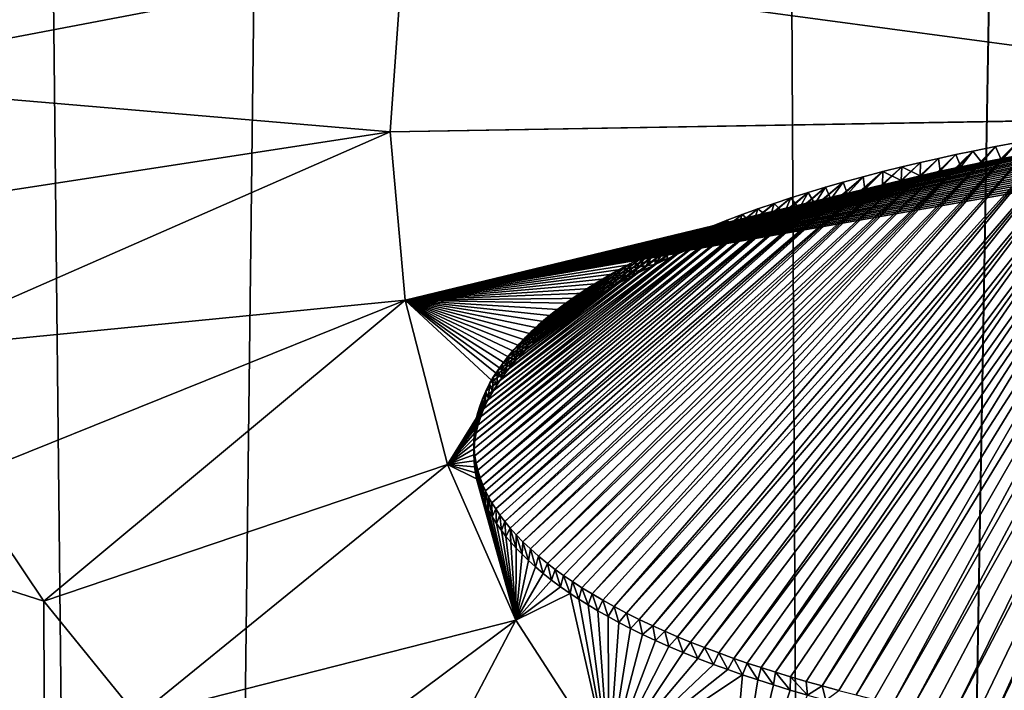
# Model space of a CAD drawing. Header units: metres. Extents: x -24 to 24, y -256 to 25.
# Tile 147 of 256: x -3.38 to -1.16, y -188.35 to -186.83. Entities that reach past the tile are written whole.
import ezdxf

# ---------------------------------------------------------------- set-up
doc = ezdxf.new("R2010")
doc.units = ezdxf.units.M
doc.layers.add('solid_DOMO_KURZ_SW0002', color=7, linetype='CONTINUOUS')

msp = doc.modelspace()

# ---------------------------------------------------------------- linework, layer by layer
at = {"layer": 'solid_DOMO_KURZ_SW0002'}
for points in [[(-3.092408, -206.627472, 136.157074), (-4.67792, -206.809937, 136.549316), (-4.044057, -117.296524, 108.175446)], [(-3.092408, -206.627472, 136.157074), (-4.044057, -117.296524, 108.175446), (-2.009022, -117.392387, 107.871414)], [(-1.531003, -206.521072, 135.927597), (-3.092408, -206.627472, 136.157074), (-2.009022, -117.392387, 107.871414)], [(-1.531003, -206.521072, 135.927597), (-2.009022, -117.392387, 107.871414), (0.000003, -117.423912, 107.771416)], [(-1.531003, -206.521072, 135.927597), (0.000003, -117.423912, 107.771416), (0.000003, -117.614655, 107.831558)], [(-1.531003, -206.521072, 135.927597), (0.000003, -117.614655, 107.831558), (0.000003, -205.835144, 135.647369)], [(-2.51656, -186.70517, 162.609283), (-3.98078, -186.653732, 162.475235), (-3.906596, -186.970062, 162.575302)], [(-2.51656, -186.70517, 162.609283), (-3.906596, -186.970062, 162.575302), (-2.543985, -187.085999, 162.718048)], [(-2.51656, -186.70517, 162.609283), (-2.543985, -187.085999, 162.718048), (0.000446, -187.042923, 162.785919)], [(-1.030598, -186.738953, 162.684784), (-2.51656, -186.70517, 162.609283), (0.000446, -187.042923, 162.785919)], [(-2.543985, -187.085999, 162.718048), (-3.906596, -186.970062, 162.575302), (-3.80324, -187.279724, 162.673386)], [(-1.273544, -188.406296, 163.233795), (-0.558826, -187.03598, 162.88414), (-0.602926, -187.03978, 162.884598)], [(-1.273544, -188.406296, 163.233795), (-1.225057, -188.415756, 163.237625), (-0.558826, -187.03598, 162.88414)], [(-1.225057, -188.415756, 163.237625), (-1.186111, -188.422913, 163.240555), (-0.558826, -187.03598, 162.88414)], [(-1.186111, -188.422913, 163.240555), (-0.515167, -187.032532, 162.883728), (-0.558826, -187.03598, 162.88414)], [(-1.186111, -188.422913, 163.240555), (-1.146117, -188.429886, 163.243423), (-0.515167, -187.032532, 162.883728)], [(-0.055886, -187.043213, 162.785965), (0.000446, -187.042923, 162.785919), (-2.543985, -187.085999, 162.718048)], [(-0.111446, -187.043945, 162.786072), (-0.055886, -187.043213, 162.785965), (-2.543985, -187.085999, 162.718048)], [(-0.111446, -187.043945, 162.786072), (-2.543985, -187.085999, 162.718048), (-2.509469, -187.466309, 162.826645)], [(-0.166229, -187.045105, 162.786224), (-0.111446, -187.043945, 162.786072), (-2.509469, -187.466309, 162.826645)], [(-0.220235, -187.046646, 162.786407), (-0.166229, -187.045105, 162.786224), (-2.509469, -187.466309, 162.826645)], [(-0.273461, -187.048599, 162.786652), (-0.220235, -187.046646, 162.786407), (-2.509469, -187.466309, 162.826645)], [(-0.325907, -187.050903, 162.786926), (-0.273461, -187.048599, 162.786652), (-2.509469, -187.466309, 162.826645)], [(-0.377732, -187.053589, 162.787247), (-0.325907, -187.050903, 162.786926), (-2.509469, -187.466309, 162.826645)], [(-0.428908, -187.056625, 162.787598), (-0.377732, -187.053589, 162.787247), (-2.509469, -187.466309, 162.826645)], [(-0.479269, -187.059982, 162.787994), (-0.428908, -187.056625, 162.787598), (-2.509469, -187.466309, 162.826645)], [(-1.673315, -188.30632, 163.194336), (-0.786353, -187.058884, 162.886902), (-0.825021, -187.063629, 162.887482)], [(-1.673315, -188.30632, 163.194336), (-1.639521, -188.31665, 163.198318), (-0.786353, -187.058884, 162.886902)], [(-1.639521, -188.31665, 163.198318), (-1.604468, -188.326935, 163.202286), (-0.786353, -187.058884, 162.886902)], [(-1.604468, -188.326935, 163.202286), (-1.568035, -188.33725, 163.206299), (-0.786353, -187.058884, 162.886902)], [(-1.568035, -188.33725, 163.206299), (-0.739121, -187.053452, 162.88623), (-0.786353, -187.058884, 162.886902)], [(-1.568035, -188.33725, 163.206299), (-1.530278, -188.347458, 163.210281), (-0.739121, -187.053452, 162.88623)], [(-1.530278, -188.347458, 163.210281), (-1.491219, -188.357513, 163.214249), (-0.739121, -187.053452, 162.88623)], [(-1.491219, -188.357513, 163.214249), (-0.692917, -187.048477, 162.885635), (-0.739121, -187.053452, 162.88623)], [(-1.491219, -188.357513, 163.214249), (-1.450727, -188.367493, 163.218201), (-0.692917, -187.048477, 162.885635)], [(-1.450727, -188.367493, 163.218201), (-1.408671, -188.377472, 163.222168), (-0.692917, -187.048477, 162.885635)], [(-1.408671, -188.377472, 163.222168), (-0.647557, -187.04393, 162.885086), (-0.692917, -187.048477, 162.885635)], [(-1.408671, -188.377472, 163.222168), (-1.365169, -188.387268, 163.226089), (-0.647557, -187.04393, 162.885086)], [(-1.365169, -188.387268, 163.226089), (-0.602926, -187.03978, 162.884598), (-0.647557, -187.04393, 162.885086)], [(-1.365169, -188.387268, 163.226089), (-1.320188, -188.396835, 163.22995), (-0.602926, -187.03978, 162.884598)], [(-1.320188, -188.396835, 163.22995), (-1.273544, -188.406296, 163.233795), (-0.602926, -187.03978, 162.884598)], [(-0.534741, -187.064133, 162.788498), (-0.479269, -187.059982, 162.787994), (-2.509469, -187.466309, 162.826645)], [(-0.58873, -187.068619, 162.789017), (-0.534741, -187.064133, 162.788498), (-2.509469, -187.466309, 162.826645)], [(-0.64104, -187.073395, 162.789597), (-0.58873, -187.068619, 162.789017), (-2.509469, -187.466309, 162.826645)], [(-0.691771, -187.078445, 162.790192), (-0.64104, -187.073395, 162.789597), (-2.509469, -187.466309, 162.826645)], [(-0.741066, -187.083755, 162.790833), (-0.691771, -187.078445, 162.790192), (-2.509469, -187.466309, 162.826645)], [(-1.894728, -188.226028, 163.164352), (-0.946851, -187.080231, 162.889542), (-0.989791, -187.086716, 162.89035)], [(-1.894728, -188.226028, 163.164352), (-1.865099, -188.238235, 163.168823), (-0.946851, -187.080231, 162.889542)], [(-1.865099, -188.238235, 163.168823), (-1.834077, -188.250473, 163.173325), (-0.946851, -187.080231, 162.889542)], [(-1.834077, -188.250473, 163.173325), (-0.90514, -187.074249, 162.888794), (-0.946851, -187.080231, 162.889542)], [(-1.834077, -188.250473, 163.173325), (-1.801569, -188.262756, 163.177887), (-0.90514, -187.074249, 162.888794)], [(-1.801569, -188.262756, 163.177887), (-1.767673, -188.274963, 163.182449), (-0.90514, -187.074249, 162.888794)], [(-1.767673, -188.274963, 163.182449), (-0.864577, -187.068726, 162.888107), (-0.90514, -187.074249, 162.888794)], [(-1.767673, -188.274963, 163.182449), (-1.737425, -188.2854, 163.186386), (-0.864577, -187.068726, 162.888107)], [(-1.737425, -188.2854, 163.186386), (-1.705967, -188.295883, 163.190353), (-0.864577, -187.068726, 162.888107)], [(-1.705967, -188.295883, 163.190353), (-0.825021, -187.063629, 162.887482), (-0.864577, -187.068726, 162.888107)], [(-1.705967, -188.295883, 163.190353), (-1.673315, -188.30632, 163.194336), (-0.825021, -187.063629, 162.887482)], [(-2.543985, -187.085999, 162.718048), (-3.80324, -187.279724, 162.673386), (-3.671403, -187.58046, 162.768768)], [(-2.543985, -187.085999, 162.718048), (-3.671403, -187.58046, 162.768768), (-2.509469, -187.466309, 162.826645)], [(-0.78906, -187.089294, 162.791504), (-0.741066, -187.083755, 162.790833), (-2.509469, -187.466309, 162.826645)], [(-0.835883, -187.095078, 162.792221), (-0.78906, -187.089294, 162.791504), (-2.509469, -187.466309, 162.826645)], [(-0.881644, -187.101105, 162.792953), (-0.835883, -187.095078, 162.792221), (-2.509469, -187.466309, 162.826645)], [(-0.932446, -187.108215, 162.793839), (-0.881644, -187.101105, 162.792953), (-2.509469, -187.466309, 162.826645)], [(-2.03754, -188.158096, 163.140152), (-1.079949, -187.101486, 162.892242), (-1.127436, -187.10994, 162.893341)], [(-2.03754, -188.158096, 163.140152), (-2.010088, -188.172516, 163.145203), (-1.079949, -187.101486, 162.892242)], [(-2.010088, -188.172516, 163.145203), (-1.034137, -187.093796, 162.891251), (-1.079949, -187.101486, 162.892242)], [(-2.010088, -188.172516, 163.145203), (-1.980951, -188.187042, 163.15033), (-1.034137, -187.093796, 162.891251)], [(-1.980951, -188.187042, 163.15033), (-1.950161, -188.201584, 163.155533), (-1.034137, -187.093796, 162.891251)], [(-1.950161, -188.201584, 163.155533), (-0.989791, -187.086716, 162.89035), (-1.034137, -187.093796, 162.891251)], [(-1.950161, -188.201584, 163.155533), (-1.923098, -188.213791, 163.159912), (-0.989791, -187.086716, 162.89035)], [(-1.923098, -188.213791, 163.159912), (-1.894728, -188.226028, 163.164352), (-0.989791, -187.086716, 162.89035)], [(-0.981677, -187.11557, 162.794754), (-0.932446, -187.108215, 162.793839), (-2.509469, -187.466309, 162.826645)], [(-1.029463, -187.123123, 162.795715), (-0.981677, -187.11557, 162.794754), (-2.509469, -187.466309, 162.826645)], [(-1.07593, -187.130905, 162.796707), (-1.029463, -187.123123, 162.795715), (-2.509469, -187.466309, 162.826645)], [(-2.132021, -188.101517, 163.120804), (-1.176657, -187.119125, 162.894547), (-1.228078, -187.129364, 162.89592)], [(-2.132021, -188.101517, 163.120804), (-2.110589, -188.115463, 163.125504), (-1.176657, -187.119125, 162.894547)], [(-2.110589, -188.115463, 163.125504), (-2.087744, -188.129547, 163.13031), (-1.176657, -187.119125, 162.894547)], [(-2.087744, -188.129547, 163.13031), (-1.127436, -187.10994, 162.893341), (-1.176657, -187.119125, 162.894547)], [(-2.087744, -188.129547, 163.13031), (-2.063375, -188.143784, 163.135193), (-1.127436, -187.10994, 162.893341)], [(-2.063375, -188.143784, 163.135193), (-2.03754, -188.158096, 163.140152), (-1.127436, -187.10994, 162.893341)], [(-1.176657, -187.119125, 162.894547), (-1.207276, -187.155243, 162.799896), (-1.228078, -187.129364, 162.89592)], [(-1.176657, -187.119125, 162.894547), (-1.164853, -187.146988, 162.798798), (-1.207276, -187.155243, 162.799896)], [(-1.127436, -187.10994, 162.893341), (-1.164853, -187.146988, 162.798798), (-1.176657, -187.119125, 162.894547)], [(-1.127436, -187.10994, 162.893341), (-1.121104, -187.13887, 162.797745), (-1.164853, -187.146988, 162.798798)], [(-1.121104, -187.13887, 162.797745), (-1.07593, -187.130905, 162.796707), (-2.509469, -187.466309, 162.826645)], [(-1.164853, -187.146988, 162.798798), (-1.121104, -187.13887, 162.797745), (-2.509469, -187.466309, 162.826645)], [(-1.207276, -187.155243, 162.799896), (-1.164853, -187.146988, 162.798798), (-2.509469, -187.466309, 162.826645)], [(-2.243822, -188.011719, 163.091599), (-1.305463, -187.145798, 162.898132), (-1.34613, -187.15509, 162.899429)], [(-2.243822, -188.011719, 163.091599), (-2.227069, -188.027664, 163.096649), (-1.305463, -187.145798, 162.898132)], [(-2.227069, -188.027664, 163.096649), (-2.20866, -188.043945, 163.101868), (-1.305463, -187.145798, 162.898132)], [(-2.20866, -188.043945, 163.101868), (-1.266163, -187.137253, 162.896973), (-1.305463, -187.145798, 162.898132)], [(-2.20866, -188.043945, 163.101868), (-2.188428, -188.060547, 163.107254), (-1.266163, -187.137253, 162.896973)], [(-2.188428, -188.060547, 163.107254), (-1.228078, -187.129364, 162.89592), (-1.266163, -187.137253, 162.896973)], [(-2.188428, -188.060547, 163.107254), (-2.170901, -188.074036, 163.111679), (-1.228078, -187.129364, 162.89592)], [(-2.170901, -188.074036, 163.111679), (-2.152141, -188.087677, 163.116196), (-1.228078, -187.129364, 162.89592)], [(-2.152141, -188.087677, 163.116196), (-2.132021, -188.101517, 163.120804), (-1.228078, -187.129364, 162.89592)], [(-1.305463, -187.145798, 162.898132), (-1.3017, -187.175079, 162.802567), (-1.346496, -187.185226, 162.803955)], [(-1.305463, -187.145798, 162.898132), (-1.346496, -187.185226, 162.803955), (-1.34613, -187.15509, 162.899429)], [(-1.266163, -187.137253, 162.896973), (-1.3017, -187.175079, 162.802567), (-1.305463, -187.145798, 162.898132)], [(-1.266163, -187.137253, 162.896973), (-1.255244, -187.16507, 162.801208), (-1.3017, -187.175079, 162.802567)], [(-1.228078, -187.129364, 162.89592), (-1.255244, -187.16507, 162.801208), (-1.266163, -187.137253, 162.896973)], [(-1.228078, -187.129364, 162.89592), (-1.207276, -187.155243, 162.799896), (-1.255244, -187.16507, 162.801208)], [(-1.255244, -187.16507, 162.801208), (-1.207276, -187.155243, 162.799896), (-2.509469, -187.466309, 162.826645)], [(-1.3017, -187.175079, 162.802567), (-1.255244, -187.16507, 162.801208), (-2.509469, -187.466309, 162.826645)], [(-2.284749, -187.96608, 163.077438), (-1.388164, -187.165039, 162.900803), (-1.431226, -187.17572, 162.902313)], [(-2.284749, -187.96608, 163.077438), (-2.272568, -187.980896, 163.081985), (-1.388164, -187.165039, 162.900803)], [(-2.272568, -187.980896, 163.081985), (-2.258919, -187.996124, 163.086716), (-1.388164, -187.165039, 162.900803)], [(-2.258919, -187.996124, 163.086716), (-1.34613, -187.15509, 162.899429), (-1.388164, -187.165039, 162.900803)], [(-2.258919, -187.996124, 163.086716), (-2.243822, -188.011719, 163.091599), (-1.34613, -187.15509, 162.899429)], [(-1.388164, -187.165039, 162.900803), (-1.38971, -187.195496, 162.805389), (-1.431226, -187.17572, 162.902313)], [(-1.388164, -187.165039, 162.900803), (-1.346496, -187.185226, 162.803955), (-1.38971, -187.195496, 162.805389)], [(-1.34613, -187.15509, 162.899429), (-1.346496, -187.185226, 162.803955), (-1.388164, -187.165039, 162.900803)], [(-1.346496, -187.185226, 162.803955), (-1.3017, -187.175079, 162.802567), (-2.509469, -187.466309, 162.826645)], [(-1.38971, -187.195496, 162.805389), (-1.346496, -187.185226, 162.803955), (-2.509469, -187.466309, 162.826645)], [(-2.321593, -187.910187, 163.060745), (-1.475362, -187.187302, 162.903992), (-1.52072, -187.199753, 162.905807)], [(-2.321593, -187.910187, 163.060745), (-2.31399, -187.923691, 163.064713), (-1.475362, -187.187302, 162.903992)], [(-2.31399, -187.923691, 163.064713), (-2.305375, -187.937485, 163.068817), (-1.475362, -187.187302, 162.903992)], [(-2.305375, -187.937485, 163.068817), (-1.431226, -187.17572, 162.902313), (-1.475362, -187.187302, 162.903992)], [(-2.305375, -187.937485, 163.068817), (-2.295684, -187.951584, 163.073044), (-1.431226, -187.17572, 162.902313)], [(-2.295684, -187.951584, 163.073044), (-2.284749, -187.96608, 163.077438), (-1.431226, -187.17572, 162.902313)], [(-1.475362, -187.187302, 162.903992), (-1.510871, -187.227005, 162.809906), (-1.52072, -187.199753, 162.905807)], [(-1.475362, -187.187302, 162.903992), (-1.471911, -187.216415, 162.808365), (-1.510871, -187.227005, 162.809906)], [(-1.431226, -187.17572, 162.902313), (-1.471911, -187.216415, 162.808365), (-1.475362, -187.187302, 162.903992)], [(-1.431226, -187.17572, 162.902313), (-1.431483, -187.205902, 162.806854), (-1.471911, -187.216415, 162.808365)], [(-1.431226, -187.17572, 162.902313), (-1.38971, -187.195496, 162.805389), (-1.431483, -187.205902, 162.806854)], [(-1.431483, -187.205902, 162.806854), (-1.38971, -187.195496, 162.805389), (-2.509469, -187.466309, 162.826645)], [(-1.471911, -187.216415, 162.808365), (-1.431483, -187.205902, 162.806854), (-2.509469, -187.466309, 162.826645)], [(-2.340536, -187.866959, 163.048294), (-1.56041, -187.21109, 162.907486), (-1.59947, -187.222763, 162.909241)], [(-2.340536, -187.866959, 163.048294), (-2.334063, -187.883957, 163.053131), (-1.56041, -187.21109, 162.907486)], [(-2.334063, -187.883957, 163.053131), (-1.52072, -187.199753, 162.905807), (-1.56041, -187.21109, 162.907486)], [(-2.334063, -187.883957, 163.053131), (-2.32825, -187.896957, 163.056885), (-1.52072, -187.199753, 162.905807)], [(-2.32825, -187.896957, 163.056885), (-2.321593, -187.910187, 163.060745), (-1.52072, -187.199753, 162.905807)], [(-1.56041, -187.21109, 162.907486), (-1.584755, -187.248398, 162.813065), (-1.59947, -187.222763, 162.909241)], [(-1.56041, -187.21109, 162.907486), (-1.548445, -187.237671, 162.811462), (-1.584755, -187.248398, 162.813065)], [(-1.52072, -187.199753, 162.905807), (-1.548445, -187.237671, 162.811462), (-1.56041, -187.21109, 162.907486)], [(-1.52072, -187.199753, 162.905807), (-1.510871, -187.227005, 162.809906), (-1.548445, -187.237671, 162.811462)], [(-1.510871, -187.227005, 162.809906), (-1.471911, -187.216415, 162.808365), (-2.509469, -187.466309, 162.826645)], [(-1.548445, -187.237671, 162.811462), (-1.510871, -187.227005, 162.809906), (-2.509469, -187.466309, 162.826645)], [(-2.352376, -187.817474, 163.034546), (-1.63846, -187.235077, 162.911118), (-1.676744, -187.247665, 162.913071)], [(-2.352376, -187.817474, 163.034546), (-2.349628, -187.833755, 163.039001), (-1.63846, -187.235077, 162.911118)], [(-2.349628, -187.833755, 163.039001), (-1.59947, -187.222763, 162.909241), (-1.63846, -187.235077, 162.911118)], [(-2.349628, -187.833755, 163.039001), (-2.345699, -187.850235, 163.043579), (-1.59947, -187.222763, 162.909241)], [(-2.345699, -187.850235, 163.043579), (-2.340536, -187.866959, 163.048294), (-1.59947, -187.222763, 162.909241)], [(-1.63846, -187.235077, 162.911118), (-1.653678, -187.270035, 162.81636), (-1.676744, -187.247665, 162.913071)], [(-1.63846, -187.235077, 162.911118), (-1.619866, -187.259201, 162.814697), (-1.653678, -187.270035, 162.81636)], [(-1.59947, -187.222763, 162.909241), (-1.619866, -187.259201, 162.814697), (-1.63846, -187.235077, 162.911118)], [(-1.59947, -187.222763, 162.909241), (-1.584755, -187.248398, 162.813065), (-1.619866, -187.259201, 162.814697)], [(-1.584755, -187.248398, 162.813065), (-1.548445, -187.237671, 162.811462), (-2.509469, -187.466309, 162.826645)], [(-1.619866, -187.259201, 162.814697), (-1.584755, -187.248398, 162.813065), (-2.509469, -187.466309, 162.826645)], [(-1.653678, -187.270035, 162.81636), (-1.619866, -187.259201, 162.814697), (-2.509469, -187.466309, 162.826645)], [(-1.676744, -187.247665, 162.913071), (-1.713524, -187.260147, 162.915024), (-2.354556, -187.78511, 163.025833)], [(-2.354018, -187.801254, 163.030151), (-1.676744, -187.247665, 162.913071), (-2.354556, -187.78511, 163.025833)], [(-2.354018, -187.801254, 163.030151), (-2.352376, -187.817474, 163.034546), (-1.676744, -187.247665, 162.913071)], [(-1.676744, -187.247665, 162.913071), (-1.68627, -187.280884, 162.818054), (-1.713524, -187.260147, 162.915024)], [(-1.676744, -187.247665, 162.913071), (-1.653678, -187.270035, 162.81636), (-1.68627, -187.280884, 162.818054)], [(-1.68627, -187.280884, 162.818054), (-1.653678, -187.270035, 162.81636), (-2.509469, -187.466309, 162.826645)], [(-1.723915, -187.293961, 162.820114), (-1.68627, -187.280884, 162.818054), (-2.509469, -187.466309, 162.826645)], [(-1.713524, -187.260147, 162.915024), (-2.354053, -187.769455, 163.021698), (-2.354556, -187.78511, 163.025833)], [(-1.713524, -187.260147, 162.915024), (-1.748759, -187.272751, 162.917038), (-2.354053, -187.769455, 163.021698)], [(-1.748759, -187.272751, 162.917038), (-2.352507, -187.753677, 163.017593), (-2.354053, -187.769455, 163.021698)], [(-1.748759, -187.272751, 162.917038), (-2.349929, -187.737839, 163.013519), (-2.352507, -187.753677, 163.017593)], [(-1.748759, -187.272751, 162.917038), (-1.782645, -187.285522, 162.919113), (-2.349929, -187.737839, 163.013519)], [(-1.748759, -187.272751, 162.917038), (-1.759979, -187.307053, 162.822205), (-1.782645, -187.285522, 162.919113)], [(-1.748759, -187.272751, 162.917038), (-1.723915, -187.293961, 162.820114), (-1.759979, -187.307053, 162.822205)], [(-1.713524, -187.260147, 162.915024), (-1.723915, -187.293961, 162.820114), (-1.748759, -187.272751, 162.917038)], [(-1.713524, -187.260147, 162.915024), (-1.68627, -187.280884, 162.818054), (-1.723915, -187.293961, 162.820114)], [(-1.759979, -187.307053, 162.822205), (-1.723915, -187.293961, 162.820114), (-2.509469, -187.466309, 162.826645)], [(-1.782645, -187.285522, 162.919113), (-2.346239, -187.721756, 163.009445), (-2.349929, -187.737839, 163.013519)], [(-1.782645, -187.285522, 162.919113), (-1.815159, -187.298218, 162.921204), (-2.346239, -187.721756, 163.009445)], [(-1.815159, -187.298218, 162.921204), (-2.341406, -187.705429, 163.005356), (-2.346239, -187.721756, 163.009445)], [(-1.815159, -187.298218, 162.921204), (-2.335336, -187.688797, 163.001251), (-2.341406, -187.705429, 163.005356)], [(-1.815159, -187.298218, 162.921204), (-1.850526, -187.312576, 162.923599), (-2.335336, -187.688797, 163.001251)], [(-1.815159, -187.298218, 162.921204), (-1.827375, -187.333221, 162.826492), (-1.850526, -187.312576, 162.923599)], [(-1.815159, -187.298218, 162.921204), (-1.794416, -187.320129, 162.824341), (-1.827375, -187.333221, 162.826492)], [(-1.782645, -187.285522, 162.919113), (-1.794416, -187.320129, 162.824341), (-1.815159, -187.298218, 162.921204)], [(-1.782645, -187.285522, 162.919113), (-1.759979, -187.307053, 162.822205), (-1.794416, -187.320129, 162.824341)], [(-1.794416, -187.320129, 162.824341), (-1.759979, -187.307053, 162.822205), (-2.509469, -187.466309, 162.826645)], [(-1.827375, -187.333221, 162.826492), (-1.794416, -187.320129, 162.824341), (-2.509469, -187.466309, 162.826645)], [(-1.850526, -187.312576, 162.923599), (-2.327919, -187.671783, 162.997116), (-2.335336, -187.688797, 163.001251)], [(-1.850526, -187.312576, 162.923599), (-1.883959, -187.326965, 162.926056), (-2.327919, -187.671783, 162.997116)], [(-1.850526, -187.312576, 162.923599), (-1.858944, -187.346298, 162.82869), (-1.883959, -187.326965, 162.926056)], [(-1.850526, -187.312576, 162.923599), (-1.827375, -187.333221, 162.826492), (-1.858944, -187.346298, 162.82869)], [(-1.858944, -187.346298, 162.82869), (-1.827375, -187.333221, 162.826492), (-2.509469, -187.466309, 162.826645)], [(-1.889043, -187.359329, 162.830917), (-1.858944, -187.346298, 162.82869), (-2.509469, -187.466309, 162.826645)], [(-1.883959, -187.326965, 162.926056), (-2.31908, -187.654343, 162.992935), (-2.327919, -187.671783, 162.997116)], [(-1.883959, -187.326965, 162.926056), (-1.915777, -187.341293, 162.928528), (-2.31908, -187.654343, 162.992935)], [(-1.915777, -187.341293, 162.928528), (-2.310812, -187.639999, 162.989548), (-2.31908, -187.654343, 162.992935)], [(-1.915777, -187.341293, 162.928528), (-2.301482, -187.62532, 162.986115), (-2.310812, -187.639999, 162.989548)], [(-1.915777, -187.341293, 162.928528), (-1.946115, -187.355515, 162.93103), (-2.301482, -187.62532, 162.986115)], [(-1.915777, -187.341293, 162.928528), (-1.94528, -187.385269, 162.835434), (-1.946115, -187.355515, 162.93103)], [(-1.915777, -187.341293, 162.928528), (-1.917784, -187.372314, 162.83316), (-1.94528, -187.385269, 162.835434)], [(-1.915777, -187.341293, 162.928528), (-1.889043, -187.359329, 162.830917), (-1.917784, -187.372314, 162.83316)], [(-1.883959, -187.326965, 162.926056), (-1.889043, -187.359329, 162.830917), (-1.915777, -187.341293, 162.928528)], [(-1.883959, -187.326965, 162.926056), (-1.858944, -187.346298, 162.82869), (-1.889043, -187.359329, 162.830917)], [(-1.917784, -187.372314, 162.83316), (-1.889043, -187.359329, 162.830917), (-2.509469, -187.466309, 162.826645)], [(-1.946115, -187.355515, 162.93103), (-2.290872, -187.610229, 162.982651), (-2.301482, -187.62532, 162.986115)], [(-1.946115, -187.355515, 162.93103), (-1.974823, -187.369736, 162.933563), (-2.290872, -187.610229, 162.982651)], [(-1.974823, -187.369736, 162.933563), (-2.278973, -187.594711, 162.979126), (-2.290872, -187.610229, 162.982651)], [(-1.974823, -187.369736, 162.933563), (-2.002095, -187.383865, 162.936127), (-2.278973, -187.594711, 162.979126)], [(-1.974823, -187.369736, 162.933563), (-1.996397, -187.410965, 162.840042), (-2.002095, -187.383865, 162.936127)], [(-1.974823, -187.369736, 162.933563), (-1.971462, -187.398163, 162.837723), (-1.996397, -187.410965, 162.840042)], [(-1.946115, -187.355515, 162.93103), (-1.971462, -187.398163, 162.837723), (-1.974823, -187.369736, 162.933563)], [(-1.946115, -187.355515, 162.93103), (-1.94528, -187.385269, 162.835434), (-1.971462, -187.398163, 162.837723)], [(-1.94528, -187.385269, 162.835434), (-1.917784, -187.372314, 162.83316), (-2.509469, -187.466309, 162.826645)], [(-1.971462, -187.398163, 162.837723), (-1.94528, -187.385269, 162.835434), (-2.509469, -187.466309, 162.826645)], [(-2.002095, -187.383865, 162.936127), (-2.265588, -187.578766, 162.975555), (-2.278973, -187.594711, 162.979126)], [(-2.002095, -187.383865, 162.936127), (-2.027997, -187.397858, 162.938705), (-2.265588, -187.578766, 162.975555)], [(-2.002095, -187.383865, 162.936127), (-2.020198, -187.423706, 162.842377), (-2.027997, -187.397858, 162.938705)], [(-2.002095, -187.383865, 162.936127), (-1.996397, -187.410965, 162.840042), (-2.020198, -187.423706, 162.842377)], [(-1.996397, -187.410965, 162.840042), (-1.971462, -187.398163, 162.837723), (-2.509469, -187.466309, 162.826645)], [(-2.020198, -187.423706, 162.842377), (-1.996397, -187.410965, 162.840042), (-2.509469, -187.466309, 162.826645)], [(-2.027997, -187.397858, 162.938705), (-2.253247, -187.565109, 162.972549), (-2.265588, -187.578766, 162.975555)], [(-2.027997, -187.397858, 162.938705), (-2.239779, -187.551163, 162.969498), (-2.253247, -187.565109, 162.972549)], [(-2.027997, -187.397858, 162.938705), (-2.056386, -187.414108, 162.941757), (-2.239779, -187.551163, 162.969498)], [(-2.056386, -187.414108, 162.941757), (-2.22503, -187.536911, 162.966446), (-2.239779, -187.551163, 162.969498)], [(-2.056386, -187.414108, 162.941757), (-2.083046, -187.430176, 162.944809), (-2.22503, -187.536911, 162.966446)], [(-2.056386, -187.414108, 162.941757), (-2.064329, -187.448929, 162.847076), (-2.083046, -187.430176, 162.944809)], [(-2.056386, -187.414108, 162.941757), (-2.042836, -187.436371, 162.844727), (-2.064329, -187.448929, 162.847076)], [(-2.027997, -187.397858, 162.938705), (-2.042836, -187.436371, 162.844727), (-2.056386, -187.414108, 162.941757)], [(-2.027997, -187.397858, 162.938705), (-2.020198, -187.423706, 162.842377), (-2.042836, -187.436371, 162.844727)], [(-2.042836, -187.436371, 162.844727), (-2.020198, -187.423706, 162.842377), (-2.509469, -187.466309, 162.826645)], [(-2.064329, -187.448929, 162.847076), (-2.042836, -187.436371, 162.844727), (-2.509469, -187.466309, 162.826645)], [(-2.083046, -187.430176, 162.944809), (-2.209062, -187.522369, 162.963348), (-2.22503, -187.536911, 162.966446)], [(-2.083046, -187.430176, 162.944809), (-2.107947, -187.44606, 162.947876), (-2.209062, -187.522369, 162.963348)], [(-2.083046, -187.430176, 162.944809), (-2.104208, -187.47374, 162.851837), (-2.107947, -187.44606, 162.947876)], [(-2.083046, -187.430176, 162.944809), (-2.084778, -187.46138, 162.849457), (-2.104208, -187.47374, 162.851837)], [(-2.083046, -187.430176, 162.944809), (-2.064329, -187.448929, 162.847076), (-2.084778, -187.46138, 162.849457)], [(-2.084778, -187.46138, 162.849457), (-2.064329, -187.448929, 162.847076), (-2.509469, -187.466309, 162.826645)], [(-2.107947, -187.44606, 162.947876), (-2.191727, -187.507568, 162.960266), (-2.209062, -187.522369, 162.963348)], [(-2.107947, -187.44606, 162.947876), (-2.131164, -187.461761, 162.950974), (-2.191727, -187.507568, 162.960266)], [(-2.107947, -187.44606, 162.947876), (-2.127027, -187.489014, 162.854828), (-2.131164, -187.461761, 162.950974)], [(-2.107947, -187.44606, 162.947876), (-2.104208, -187.47374, 162.851837), (-2.127027, -187.489014, 162.854828)], [(-2.509469, -187.466309, 162.826645), (-3.671403, -187.58046, 162.768768), (-3.511962, -187.869797, 162.860626)], [(-2.509469, -187.466309, 162.826645), (-3.511962, -187.869797, 162.860626), (-3.325747, -188.145874, 162.948395)], [(-2.509469, -187.466309, 162.826645), (-3.325747, -188.145874, 162.948395), (-2.413854, -187.836823, 162.932434)], [(-2.104208, -187.47374, 162.851837), (-2.084778, -187.46138, 162.849457), (-2.509469, -187.466309, 162.826645)], [(-2.30299, -187.657715, 162.891037), (-2.509469, -187.466309, 162.826645), (-2.413854, -187.836823, 162.932434)], [(-2.127027, -187.489014, 162.854828), (-2.104208, -187.47374, 162.851837), (-2.509469, -187.466309, 162.826645)], [(-2.148382, -187.504089, 162.857834), (-2.127027, -187.489014, 162.854828), (-2.509469, -187.466309, 162.826645)], [(-2.16828, -187.518982, 162.86084), (-2.148382, -187.504089, 162.857834), (-2.509469, -187.466309, 162.826645)], [(-2.186767, -187.53363, 162.863846), (-2.16828, -187.518982, 162.86084), (-2.509469, -187.466309, 162.826645)], [(-2.203974, -187.54805, 162.866837), (-2.186767, -187.53363, 162.863846), (-2.509469, -187.466309, 162.826645)], [(-2.219861, -187.562225, 162.869827), (-2.203974, -187.54805, 162.866837), (-2.509469, -187.466309, 162.826645)], [(-2.234548, -187.576141, 162.872803), (-2.219861, -187.562225, 162.869827), (-2.509469, -187.466309, 162.826645)], [(-2.248091, -187.589783, 162.875763), (-2.234548, -187.576141, 162.872803), (-2.509469, -187.466309, 162.826645)], [(-2.260488, -187.603134, 162.878693), (-2.248091, -187.589783, 162.875763), (-2.509469, -187.466309, 162.826645)], [(-2.271887, -187.616211, 162.881592), (-2.260488, -187.603134, 162.878693), (-2.509469, -187.466309, 162.826645)], [(-2.282261, -187.628998, 162.88446), (-2.271887, -187.616211, 162.881592), (-2.509469, -187.466309, 162.826645)], [(-2.2917, -187.641479, 162.887299), (-2.282261, -187.628998, 162.88446), (-2.509469, -187.466309, 162.826645)], [(-2.30299, -187.657715, 162.891037), (-2.2917, -187.641479, 162.887299), (-2.509469, -187.466309, 162.826645)], [(-2.131164, -187.461761, 162.950974), (-2.173007, -187.492523, 162.957169), (-2.191727, -187.507568, 162.960266)], [(-2.131164, -187.461761, 162.950974), (-2.152878, -187.477234, 162.954056), (-2.173007, -187.492523, 162.957169)], [(-2.152878, -187.477234, 162.954056), (-2.16828, -187.518982, 162.86084), (-2.173007, -187.492523, 162.957169)], [(-2.152878, -187.477234, 162.954056), (-2.148382, -187.504089, 162.857834), (-2.16828, -187.518982, 162.86084)], [(-2.131164, -187.461761, 162.950974), (-2.148382, -187.504089, 162.857834), (-2.152878, -187.477234, 162.954056)], [(-2.131164, -187.461761, 162.950974), (-2.127027, -187.489014, 162.854828), (-2.148382, -187.504089, 162.857834)], [(-2.173007, -187.492523, 162.957169), (-2.186767, -187.53363, 162.863846), (-2.191727, -187.507568, 162.960266)], [(-2.173007, -187.492523, 162.957169), (-2.16828, -187.518982, 162.86084), (-2.186767, -187.53363, 162.863846)], [(-2.209062, -187.522369, 162.963348), (-2.219861, -187.562225, 162.869827), (-2.22503, -187.536911, 162.966446)], [(-2.209062, -187.522369, 162.963348), (-2.203974, -187.54805, 162.866837), (-2.219861, -187.562225, 162.869827)], [(-2.191727, -187.507568, 162.960266), (-2.203974, -187.54805, 162.866837), (-2.209062, -187.522369, 162.963348)], [(-2.191727, -187.507568, 162.960266), (-2.186767, -187.53363, 162.863846), (-2.203974, -187.54805, 162.866837)], [(-2.22503, -187.536911, 162.966446), (-2.234548, -187.576141, 162.872803), (-2.239779, -187.551163, 162.969498)], [(-2.22503, -187.536911, 162.966446), (-2.219861, -187.562225, 162.869827), (-2.234548, -187.576141, 162.872803)], [(-2.253247, -187.565109, 162.972549), (-2.260488, -187.603134, 162.878693), (-2.265588, -187.578766, 162.975555)], [(-2.253247, -187.565109, 162.972549), (-2.248091, -187.589783, 162.875763), (-2.260488, -187.603134, 162.878693)], [(-2.239779, -187.551163, 162.969498), (-2.248091, -187.589783, 162.875763), (-2.253247, -187.565109, 162.972549)], [(-2.239779, -187.551163, 162.969498), (-2.234548, -187.576141, 162.872803), (-2.248091, -187.589783, 162.875763)], [(-2.265588, -187.578766, 162.975555), (-2.271887, -187.616211, 162.881592), (-2.278973, -187.594711, 162.979126)], [(-2.265588, -187.578766, 162.975555), (-2.260488, -187.603134, 162.878693), (-2.271887, -187.616211, 162.881592)], [(-2.290872, -187.610229, 162.982651), (-2.2917, -187.641479, 162.887299), (-2.301482, -187.62532, 162.986115)], [(-2.290872, -187.610229, 162.982651), (-2.282261, -187.628998, 162.88446), (-2.2917, -187.641479, 162.887299)], [(-2.278973, -187.594711, 162.979126), (-2.282261, -187.628998, 162.88446), (-2.290872, -187.610229, 162.982651)], [(-2.278973, -187.594711, 162.979126), (-2.271887, -187.616211, 162.881592), (-2.282261, -187.628998, 162.88446)], [(-2.301482, -187.62532, 162.986115), (-2.30299, -187.657715, 162.891037), (-2.310812, -187.639999, 162.989548)], [(-2.301482, -187.62532, 162.986115), (-2.2917, -187.641479, 162.887299), (-2.30299, -187.657715, 162.891037)], [(-2.312826, -187.673477, 162.89473), (-2.30299, -187.657715, 162.891037), (-2.413854, -187.836823, 162.932434)], [(-2.31908, -187.654343, 162.992935), (-2.32143, -187.688858, 162.898361), (-2.327919, -187.671783, 162.997116)], [(-2.31908, -187.654343, 162.992935), (-2.312826, -187.673477, 162.89473), (-2.32143, -187.688858, 162.898361)], [(-2.310812, -187.639999, 162.989548), (-2.312826, -187.673477, 162.89473), (-2.31908, -187.654343, 162.992935)], [(-2.310812, -187.639999, 162.989548), (-2.30299, -187.657715, 162.891037), (-2.312826, -187.673477, 162.89473)], [(-2.32143, -187.688858, 162.898361), (-2.312826, -187.673477, 162.89473), (-2.413854, -187.836823, 162.932434)], [(-2.327919, -187.671783, 162.997116), (-2.335183, -187.718521, 162.905533), (-2.335336, -187.688797, 163.001251)], [(-2.327919, -187.671783, 162.997116), (-2.32883, -187.703842, 162.901962), (-2.335183, -187.718521, 162.905533)], [(-2.327919, -187.671783, 162.997116), (-2.32143, -187.688858, 162.898361), (-2.32883, -187.703842, 162.901962)], [(-2.32883, -187.703842, 162.901962), (-2.32143, -187.688858, 162.898361), (-2.413854, -187.836823, 162.932434)], [(-2.335183, -187.718521, 162.905533), (-2.32883, -187.703842, 162.901962), (-2.413854, -187.836823, 162.932434)], [(-2.335336, -187.688797, 163.001251), (-2.340514, -187.732895, 162.909073), (-2.341406, -187.705429, 163.005356)], [(-2.335336, -187.688797, 163.001251), (-2.335183, -187.718521, 162.905533), (-2.340514, -187.732895, 162.909073)], [(-2.340514, -187.732895, 162.909073), (-2.335183, -187.718521, 162.905533), (-2.413854, -187.836823, 162.932434)], [(-2.346239, -187.721756, 163.009445), (-2.348468, -187.760986, 162.916122), (-2.349929, -187.737839, 163.013519)], [(-2.346239, -187.721756, 163.009445), (-2.344937, -187.747055, 162.912613), (-2.348468, -187.760986, 162.916122)], [(-2.341406, -187.705429, 163.005356), (-2.344937, -187.747055, 162.912613), (-2.346239, -187.721756, 163.009445)], [(-2.341406, -187.705429, 163.005356), (-2.340514, -187.732895, 162.909073), (-2.344937, -187.747055, 162.912613)], [(-2.344937, -187.747055, 162.912613), (-2.340514, -187.732895, 162.909073), (-2.413854, -187.836823, 162.932434)], [(-2.348468, -187.760986, 162.916122), (-2.344937, -187.747055, 162.912613), (-2.413854, -187.836823, 162.932434)], [(-2.349929, -187.737839, 163.013519), (-2.351172, -187.774734, 162.919632), (-2.352507, -187.753677, 163.017593)], [(-2.349929, -187.737839, 163.013519), (-2.348468, -187.760986, 162.916122), (-2.351172, -187.774734, 162.919632)], [(-2.351172, -187.774734, 162.919632), (-2.348468, -187.760986, 162.916122), (-2.413854, -187.836823, 162.932434)], [(-2.354053, -187.769455, 163.021698), (-2.354205, -187.801865, 162.926666), (-2.354572, -187.815262, 162.930206)], [(-2.354053, -187.769455, 163.021698), (-2.354572, -187.815262, 162.930206), (-2.354556, -187.78511, 163.025833)], [(-2.354053, -187.769455, 163.021698), (-2.353068, -187.788345, 162.923141), (-2.354205, -187.801865, 162.926666)], [(-2.352507, -187.753677, 163.017593), (-2.353068, -187.788345, 162.923141), (-2.354053, -187.769455, 163.021698)], [(-2.352507, -187.753677, 163.017593), (-2.351172, -187.774734, 162.919632), (-2.353068, -187.788345, 162.923141)], [(-2.353068, -187.788345, 162.923141), (-2.351172, -187.774734, 162.919632), (-2.413854, -187.836823, 162.932434)], [(-2.354205, -187.801865, 162.926666), (-2.353068, -187.788345, 162.923141), (-2.413854, -187.836823, 162.932434)], [(-2.354556, -187.78511, 163.025833), (-2.354572, -187.815262, 162.930206), (-2.354201, -187.828705, 162.933792)], [(-2.354018, -187.801254, 163.030151), (-2.354556, -187.78511, 163.025833), (-2.354201, -187.828705, 162.933792)], [(-2.354572, -187.815262, 162.930206), (-2.354205, -187.801865, 162.926666), (-2.413854, -187.836823, 162.932434)], [(-2.354201, -187.828705, 162.933792), (-2.354572, -187.815262, 162.930206), (-2.413854, -187.836823, 162.932434)], [(-2.354018, -187.801254, 163.030151), (-2.354201, -187.828705, 162.933792), (-2.353062, -187.842194, 162.937439)], [(-2.354018, -187.801254, 163.030151), (-2.353062, -187.842194, 162.937439), (-2.352376, -187.817474, 163.034546)], [(-2.413854, -187.836823, 162.932434), (-3.325747, -188.145874, 162.948395), (-3.114039, -188.406494, 163.031326)], [(-2.413854, -187.836823, 162.932434), (-3.114039, -188.406494, 163.031326), (-2.259466, -188.188522, 163.032852)], [(-2.353062, -187.842194, 162.937439), (-2.354201, -187.828705, 162.933792), (-2.413854, -187.836823, 162.932434)], [(-2.348469, -187.869339, 162.944885), (-2.413854, -187.836823, 162.932434), (-2.259466, -188.188522, 163.032852)], [(-2.351167, -187.855713, 162.941132), (-2.353062, -187.842194, 162.937439), (-2.413854, -187.836823, 162.932434)], [(-2.348469, -187.869339, 162.944885), (-2.351167, -187.855713, 162.941132), (-2.413854, -187.836823, 162.932434)], [(-2.352376, -187.817474, 163.034546), (-2.353062, -187.842194, 162.937439), (-2.351167, -187.855713, 162.941132)], [(-2.352376, -187.817474, 163.034546), (-2.351167, -187.855713, 162.941132), (-2.349628, -187.833755, 163.039001)], [(-2.349628, -187.833755, 163.039001), (-2.351167, -187.855713, 162.941132), (-2.348469, -187.869339, 162.944885)], [(-2.349628, -187.833755, 163.039001), (-2.348469, -187.869339, 162.944885), (-2.345699, -187.850235, 163.043579)], [(-2.345699, -187.850235, 163.043579), (-2.348469, -187.869339, 162.944885), (-2.344959, -187.883102, 162.948715)], [(-2.345699, -187.850235, 163.043579), (-2.344959, -187.883102, 162.948715), (-2.340567, -187.897049, 162.952652)], [(-2.345699, -187.850235, 163.043579), (-2.340567, -187.897049, 162.952652), (-2.340536, -187.866959, 163.048294)], [(-3.325747, -188.145874, 162.948395), (-3.511962, -187.869797, 162.860626), (-3.75039, -188.010437, 162.890488)], [(-2.344959, -187.883102, 162.948715), (-2.348469, -187.869339, 162.944885), (-2.259466, -188.188522, 163.032852)], [(-2.340536, -187.866959, 163.048294), (-2.340567, -187.897049, 162.952652), (-2.33528, -187.911194, 162.956665)], [(-2.340536, -187.866959, 163.048294), (-2.33528, -187.911194, 162.956665), (-2.334063, -187.883957, 163.053131)], [(-2.340567, -187.897049, 162.952652), (-2.344959, -187.883102, 162.948715), (-2.259466, -188.188522, 163.032852)], [(-2.33528, -187.911194, 162.956665), (-2.340567, -187.897049, 162.952652), (-2.259466, -188.188522, 163.032852)], [(-2.334063, -187.883957, 163.053131), (-2.33528, -187.911194, 162.956665), (-2.328981, -187.925598, 162.960815)], [(-2.334063, -187.883957, 163.053131), (-2.328981, -187.925598, 162.960815), (-2.32825, -187.896957, 163.056885)], [(-2.32825, -187.896957, 163.056885), (-2.328981, -187.925598, 162.960815), (-2.321655, -187.940262, 162.965088)], [(-2.32825, -187.896957, 163.056885), (-2.321655, -187.940262, 162.965088), (-2.321593, -187.910187, 163.060745)], [(-2.328981, -187.925598, 162.960815), (-2.33528, -187.911194, 162.956665), (-2.259466, -188.188522, 163.032852)], [(-2.321655, -187.940262, 162.965088), (-2.328981, -187.925598, 162.960815), (-2.259466, -188.188522, 163.032852)], [(-2.321593, -187.910187, 163.060745), (-2.321655, -187.940262, 162.965088), (-2.313137, -187.955292, 162.969498)], [(-2.321593, -187.910187, 163.060745), (-2.313137, -187.955292, 162.969498), (-2.31399, -187.923691, 163.064713)], [(-2.31399, -187.923691, 163.064713), (-2.313137, -187.955292, 162.969498), (-2.305375, -187.937485, 163.068817)], [(-2.313137, -187.955292, 162.969498), (-2.321655, -187.940262, 162.965088), (-2.259466, -188.188522, 163.032852)], [(-2.305375, -187.937485, 163.068817), (-2.313137, -187.955292, 162.969498), (-2.303411, -187.970642, 162.974075)], [(-2.305375, -187.937485, 163.068817), (-2.303411, -187.970642, 162.974075), (-2.295684, -187.951584, 163.073044)], [(-2.303411, -187.970642, 162.974075), (-2.313137, -187.955292, 162.969498), (-2.259466, -188.188522, 163.032852)], [(-2.295684, -187.951584, 163.073044), (-2.303411, -187.970642, 162.974075), (-2.292246, -187.986435, 162.978836)], [(-2.292246, -187.986435, 162.978836), (-2.303411, -187.970642, 162.974075), (-2.259466, -188.188522, 163.032852)], [(-2.295684, -187.951584, 163.073044), (-2.292246, -187.986435, 162.978836), (-2.284749, -187.96608, 163.077438)], [(-2.284749, -187.96608, 163.077438), (-2.292246, -187.986435, 162.978836), (-2.282275, -187.999374, 162.982773)], [(-2.284749, -187.96608, 163.077438), (-2.282275, -187.999374, 162.982773), (-2.272568, -187.980896, 163.081985)], [(-2.282275, -187.999374, 162.982773), (-2.292246, -187.986435, 162.978836), (-2.259466, -188.188522, 163.032852)], [(-2.272568, -187.980896, 163.081985), (-2.282275, -187.999374, 162.982773), (-2.271217, -188.012619, 162.986832)], [(-2.272568, -187.980896, 163.081985), (-2.271217, -188.012619, 162.986832), (-2.259068, -188.026154, 162.991028)], [(-2.272568, -187.980896, 163.081985), (-2.259068, -188.026154, 162.991028), (-2.258919, -187.996124, 163.086716)], [(-3.75039, -188.010437, 162.890488), (-3.750539, -220.161819, 173.027786), (-3.324414, -219.58548, 172.847641)], [(-3.324371, -188.585724, 163.073456), (-3.75039, -188.010437, 162.890488), (-3.324414, -219.58548, 172.847641)], [(-3.325747, -188.145874, 162.948395), (-3.75039, -188.010437, 162.890488), (-3.324371, -188.585724, 163.073456)], [(-2.271217, -188.012619, 162.986832), (-2.282275, -187.999374, 162.982773), (-2.259466, -188.188522, 163.032852)], [(-2.259068, -188.026154, 162.991028), (-2.271217, -188.012619, 162.986832), (-2.259466, -188.188522, 163.032852)], [(-2.258919, -187.996124, 163.086716), (-2.259068, -188.026154, 162.991028), (-2.245741, -188.039978, 162.995361)], [(-2.258919, -187.996124, 163.086716), (-2.245741, -188.039978, 162.995361), (-2.243822, -188.011719, 163.091599)], [(-2.243822, -188.011719, 163.091599), (-2.245741, -188.039978, 162.995361), (-2.231118, -188.054092, 162.999832)], [(-2.243822, -188.011719, 163.091599), (-2.231118, -188.054092, 162.999832), (-2.227069, -188.027664, 163.096649)], [(-2.245741, -188.039978, 162.995361), (-2.259068, -188.026154, 162.991028), (-2.259466, -188.188522, 163.032852)], [(-2.227069, -188.027664, 163.096649), (-2.231118, -188.054092, 162.999832), (-2.215218, -188.068466, 163.004425)], [(-2.227069, -188.027664, 163.096649), (-2.215218, -188.068466, 163.004425), (-2.20866, -188.043945, 163.101868)], [(-2.231118, -188.054092, 162.999832), (-2.245741, -188.039978, 162.995361), (-2.259466, -188.188522, 163.032852)], [(-2.215218, -188.068466, 163.004425), (-2.231118, -188.054092, 162.999832), (-2.259466, -188.188522, 163.032852)], [(-2.20866, -188.043945, 163.101868), (-2.215218, -188.068466, 163.004425), (-2.19788, -188.083115, 163.009155)], [(-2.20866, -188.043945, 163.101868), (-2.19788, -188.083115, 163.009155), (-2.188428, -188.060547, 163.107254)], [(-2.19788, -188.083115, 163.009155), (-2.215218, -188.068466, 163.004425), (-2.259466, -188.188522, 163.032852)], [(-2.188428, -188.060547, 163.107254), (-2.19788, -188.083115, 163.009155), (-2.179129, -188.097961, 163.013992)], [(-2.188428, -188.060547, 163.107254), (-2.179129, -188.097961, 163.013992), (-2.170901, -188.074036, 163.111679)], [(-2.170901, -188.074036, 163.111679), (-2.179129, -188.097961, 163.013992), (-2.158837, -188.113068, 163.018967)], [(-2.170901, -188.074036, 163.111679), (-2.158837, -188.113068, 163.018967), (-2.152141, -188.087677, 163.116196)], [(-2.179129, -188.097961, 163.013992), (-2.19788, -188.083115, 163.009155), (-2.259466, -188.188522, 163.032852)], [(-2.158837, -188.113068, 163.018967), (-2.179129, -188.097961, 163.013992), (-2.259466, -188.188522, 163.032852)], [(-2.152141, -188.087677, 163.116196), (-2.158837, -188.113068, 163.018967), (-2.136945, -188.128357, 163.024063)], [(-2.152141, -188.087677, 163.116196), (-2.136945, -188.128357, 163.024063), (-2.132021, -188.101517, 163.120804)], [(-2.132021, -188.101517, 163.120804), (-2.136945, -188.128357, 163.024063), (-2.117467, -188.14122, 163.028397)], [(-2.132021, -188.101517, 163.120804), (-2.117467, -188.14122, 163.028397), (-2.110589, -188.115463, 163.125504)], [(-2.136945, -188.128357, 163.024063), (-2.158837, -188.113068, 163.018967), (-2.259466, -188.188522, 163.032852)], [(-2.110589, -188.115463, 163.125504), (-2.117467, -188.14122, 163.028397), (-2.096737, -188.154251, 163.032806)], [(-2.110589, -188.115463, 163.125504), (-2.096737, -188.154251, 163.032806), (-2.087744, -188.129547, 163.13031)], [(-3.114039, -188.406494, 163.031326), (-3.325747, -188.145874, 162.948395), (-3.324371, -188.585724, 163.073456)], [(-2.136945, -188.128357, 163.024063), (-2.259466, -188.188522, 163.032852), (-2.050064, -188.512863, 163.125427)], [(-2.117467, -188.14122, 163.028397), (-2.136945, -188.128357, 163.024063), (-2.050064, -188.512863, 163.125427)], [(-2.096737, -188.154251, 163.032806), (-2.117467, -188.14122, 163.028397), (-2.050064, -188.512863, 163.125427)], [(-2.087744, -188.129547, 163.13031), (-2.096737, -188.154251, 163.032806), (-2.074796, -188.167358, 163.037292)], [(-2.087744, -188.129547, 163.13031), (-2.074796, -188.167358, 163.037292), (-2.063375, -188.143784, 163.135193)], [(-2.063375, -188.143784, 163.135193), (-2.074796, -188.167358, 163.037292), (-2.051583, -188.180557, 163.041855)], [(-2.063375, -188.143784, 163.135193), (-2.051583, -188.180557, 163.041855), (-2.03754, -188.158096, 163.140152)], [(-2.074796, -188.167358, 163.037292), (-2.096737, -188.154251, 163.032806), (-2.050064, -188.512863, 163.125427)], [(-2.051583, -188.180557, 163.041855), (-2.074796, -188.167358, 163.037292), (-2.050064, -188.512863, 163.125427)], [(-2.03754, -188.158096, 163.140152), (-2.051583, -188.180557, 163.041855), (-2.026972, -188.193909, 163.046494)], [(-2.03754, -188.158096, 163.140152), (-2.026972, -188.193909, 163.046494), (-2.010088, -188.172516, 163.145203)], [(-2.259466, -188.188522, 163.032852), (-3.114039, -188.406494, 163.031326), (-2.87818, -188.649582, 163.108765)], [(-2.259466, -188.188522, 163.032852), (-2.87818, -188.649582, 163.108765), (-2.619524, -188.873398, 163.180115)], [(-2.259466, -188.188522, 163.032852), (-2.619524, -188.873398, 163.180115), (-2.050064, -188.512863, 163.125427)], [(-2.026972, -188.193909, 163.046494), (-2.051583, -188.180557, 163.041855), (-2.050064, -188.512863, 163.125427)], [(-2.010088, -188.172516, 163.145203), (-2.026972, -188.193909, 163.046494), (-2.001025, -188.207275, 163.051193)], [(-2.010088, -188.172516, 163.145203), (-2.001025, -188.207275, 163.051193), (-1.980951, -188.187042, 163.15033)], [(-1.980951, -188.187042, 163.15033), (-2.001025, -188.207275, 163.051193), (-1.973649, -188.220703, 163.055954)], [(-1.980951, -188.187042, 163.15033), (-1.973649, -188.220703, 163.055954), (-1.950161, -188.201584, 163.155533)], [(-2.001025, -188.207275, 163.051193), (-2.026972, -188.193909, 163.046494), (-2.050064, -188.512863, 163.125427)], [(-1.973649, -188.220703, 163.055954), (-2.001025, -188.207275, 163.051193), (-2.050064, -188.512863, 163.125427)], [(-1.950161, -188.201584, 163.155533), (-1.973649, -188.220703, 163.055954), (-1.944716, -188.234253, 163.060806)], [(-1.950161, -188.201584, 163.155533), (-1.944716, -188.234253, 163.060806), (-1.923098, -188.213791, 163.159912)], [(-1.923098, -188.213791, 163.159912), (-1.944716, -188.234253, 163.060806), (-1.914306, -188.247787, 163.065689)], [(-1.923098, -188.213791, 163.159912), (-1.914306, -188.247787, 163.065689), (-1.894728, -188.226028, 163.164352)], [(-1.944716, -188.234253, 163.060806), (-1.973649, -188.220703, 163.055954), (-2.050064, -188.512863, 163.125427)], [(-1.914306, -188.247787, 163.065689), (-1.944716, -188.234253, 163.060806), (-2.050064, -188.512863, 163.125427)], [(-1.894728, -188.226028, 163.164352), (-1.914306, -188.247787, 163.065689), (-1.882285, -188.261353, 163.070618)], [(-1.894728, -188.226028, 163.164352), (-1.882285, -188.261353, 163.070618), (-1.865099, -188.238235, 163.168823)], [(-1.882285, -188.261353, 163.070618), (-1.914306, -188.247787, 163.065689), (-2.050064, -188.512863, 163.125427)], [(-1.865099, -188.238235, 163.168823), (-1.882285, -188.261353, 163.070618), (-1.848518, -188.275024, 163.075638)], [(-1.865099, -188.238235, 163.168823), (-1.848518, -188.275024, 163.075638), (-1.834077, -188.250473, 163.173325)], [(-1.834077, -188.250473, 163.173325), (-1.848518, -188.275024, 163.075638), (-1.813096, -188.288589, 163.080658)], [(-1.834077, -188.250473, 163.173325), (-1.813096, -188.288589, 163.080658), (-1.801569, -188.262756, 163.177887)], [(-1.848518, -188.275024, 163.075638), (-1.882285, -188.261353, 163.070618), (-2.050064, -188.512863, 163.125427)], [(-1.813096, -188.288589, 163.080658), (-1.848518, -188.275024, 163.075638), (-2.050064, -188.512863, 163.125427)], [(-1.801569, -188.262756, 163.177887), (-1.813096, -188.288589, 163.080658), (-1.781305, -188.300247, 163.085007)], [(-1.801569, -188.262756, 163.177887), (-1.781305, -188.300247, 163.085007), (-1.767673, -188.274963, 163.182449)], [(-1.767673, -188.274963, 163.182449), (-1.781305, -188.300247, 163.085007), (-1.748107, -188.311966, 163.089417)], [(-1.767673, -188.274963, 163.182449), (-1.748107, -188.311966, 163.089417), (-1.737425, -188.2854, 163.186386)], [(-1.781305, -188.300247, 163.085007), (-1.813096, -188.288589, 163.080658), (-2.050064, -188.512863, 163.125427)], [(-1.748107, -188.311966, 163.089417), (-1.781305, -188.300247, 163.085007), (-2.050064, -188.512863, 163.125427)], [(-1.737425, -188.2854, 163.186386), (-1.748107, -188.311966, 163.089417), (-1.713639, -188.323517, 163.093781)], [(-1.737425, -188.2854, 163.186386), (-1.713639, -188.323517, 163.093781), (-1.705967, -188.295883, 163.190353)], [(-1.705967, -188.295883, 163.190353), (-1.713639, -188.323517, 163.093781), (-1.677732, -188.335022, 163.098175)], [(-1.705967, -188.295883, 163.190353), (-1.677732, -188.335022, 163.098175), (-1.673315, -188.30632, 163.194336)], [(-1.748107, -188.311966, 163.089417), (-2.050064, -188.512863, 163.125427), (-1.790745, -188.801926, 163.207947)], [(-1.713639, -188.323517, 163.093781), (-1.748107, -188.311966, 163.089417), (-1.790745, -188.801926, 163.207947)], [(-1.677732, -188.335022, 163.098175), (-1.713639, -188.323517, 163.093781), (-1.790745, -188.801926, 163.207947)], [(-1.673315, -188.30632, 163.194336), (-1.677732, -188.335022, 163.098175), (-1.640149, -188.346634, 163.102631)], [(-1.673315, -188.30632, 163.194336), (-1.640149, -188.346634, 163.102631), (-1.639521, -188.31665, 163.198318)], [(-1.639521, -188.31665, 163.198318), (-1.640149, -188.346634, 163.102631), (-1.600847, -188.358185, 163.107101)], [(-1.639521, -188.31665, 163.198318), (-1.600847, -188.358185, 163.107101), (-1.604468, -188.326935, 163.202286)], [(-1.604468, -188.326935, 163.202286), (-1.600847, -188.358185, 163.107101), (-1.568035, -188.33725, 163.206299)], [(-1.640149, -188.346634, 163.102631), (-1.677732, -188.335022, 163.098175), (-1.790745, -188.801926, 163.207947)], [(-1.600847, -188.358185, 163.107101), (-1.640149, -188.346634, 163.102631), (-1.790745, -188.801926, 163.207947)], [(-1.568035, -188.33725, 163.206299), (-1.600847, -188.358185, 163.107101), (-1.55994, -188.369568, 163.111542)], [(-1.568035, -188.33725, 163.206299), (-1.55994, -188.369568, 163.111542), (-1.530278, -188.347458, 163.210281)]]:
    msp.add_3dface(points, dxfattribs=at)

doc.saveas('drawing.dxf')
